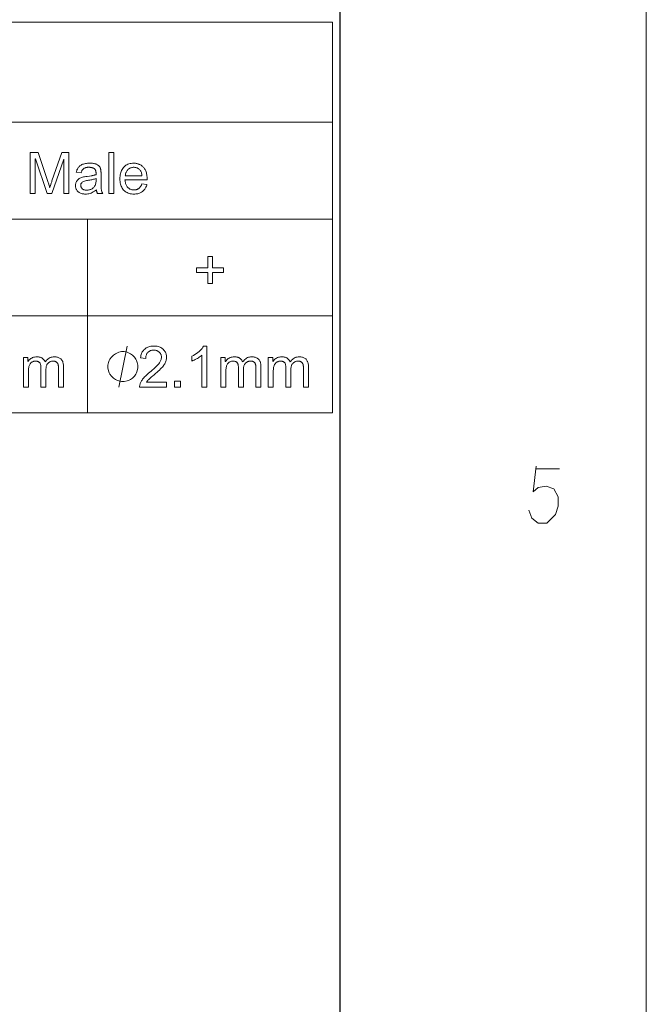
# Model space of a CAD drawing. Extents: x 0 to 841, y 0 to 594.
# Tile 57 of 88: x 805 to 836, y 309 to 357. Entities that reach past the tile are written whole.
import ezdxf

# ---------------------------------------------------------------- set-up
doc = ezdxf.new("R2010")
doc.units = 0

msp = doc.modelspace()

# ---------------------------------------------------------------- linework, layer by layer
at = {"lineweight": 13}
msp.add_line((836, 589), (836, 5.105), dxfattribs=at)
at = {"color": 7, "lineweight": 25}
msp.add_line((821, 20), (821, 574), dxfattribs=at)
at = {"color": 7, "lineweight": 13}
for p, q in [((772.597, 357.28), (820.619, 357.28)), ((772.597, 352.379), (820.619, 352.379)), ((772.597, 347.635), (820.619, 347.635)), ((772.597, 342.892), (820.619, 342.892)), ((772.597, 338.148), (820.619, 338.148))]:
    msp.add_line(p, q, dxfattribs=at)
at = {"color": 7, "lineweight": 13, "ltscale": 0.478308}
msp.add_line((820.619, 357.28), (820.619, 338.148), dxfattribs=at)
at = {"color": 7, "lineweight": 13, "ltscale": 0.237176}
msp.add_line((808.613, 347.635), (808.613, 338.148), dxfattribs=at)
at = {"color": 7, "lineweight": 13}
for points in [[(807.7, 348.892), (807.449, 348.892), (807.449, 350.566), (807.443, 350.566), (806.868, 348.892), (806.63, 348.892), (806.057, 350.594), (806.049, 350.594), (806.049, 348.892), (805.798, 348.892), (805.798, 350.892), (806.194, 350.892), (806.667, 349.476), (806.682, 349.431), (806.696, 349.389), (806.709, 349.35), (806.72, 349.316), (806.73, 349.284), (806.738, 349.256), (806.745, 349.232), (806.751, 349.211), (806.755, 349.194), (806.759, 349.18), (806.764, 349.18), (806.772, 349.204), (806.78, 349.23), (806.789, 349.258), (806.799, 349.287), (806.809, 349.318), (806.82, 349.351), (806.832, 349.386), (806.844, 349.423), (806.857, 349.461), (806.87, 349.501), (807.348, 350.892), (807.7, 350.892)], [(809.899, 348.892), (809.654, 348.892), (809.654, 350.892), (809.899, 350.892)], [(809.355, 348.892), (809.097, 348.892), (809.09, 348.906), (809.084, 348.921), (809.077, 348.937), (809.072, 348.954), (809.067, 348.971), (809.062, 348.989), (809.057, 349.009), (809.053, 349.029), (809.05, 349.049), (809.046, 349.071), (808.997, 349.031), (808.946, 348.994), (808.895, 348.963), (808.843, 348.935), (808.79, 348.911), (808.736, 348.892), (808.681, 348.877), (808.626, 348.867), (808.57, 348.86), (808.513, 348.858), (808.468, 348.859), (808.425, 348.863), (808.384, 348.869), (808.345, 348.877), (808.308, 348.887), (808.273, 348.9), (808.24, 348.914), (808.208, 348.932), (808.179, 348.951), (808.151, 348.973), (808.126, 348.997), (808.104, 349.022), (808.084, 349.048), (808.067, 349.076), (808.052, 349.106), (808.04, 349.137), (808.031, 349.169), (808.024, 349.203), (808.021, 349.239), (808.019, 349.276), (808.02, 349.311), (808.024, 349.345), (808.031, 349.378), (808.04, 349.41), (808.051, 349.44), (808.065, 349.469), (808.082, 349.497), (808.101, 349.523), (808.122, 349.548), (808.147, 349.572), (808.174, 349.595), (808.205, 349.616), (808.24, 349.635), (808.279, 349.653), (808.321, 349.669), (808.367, 349.684), (808.417, 349.697), (808.471, 349.709), (808.528, 349.719), (808.589, 349.727), (808.819, 349.761), (808.844, 349.766), (808.868, 349.77), (808.891, 349.775), (808.914, 349.779), (808.936, 349.784), (808.956, 349.789), (808.976, 349.795), (808.995, 349.8), (809.013, 349.806), (809.03, 349.812), (809.03, 349.833), (809.03, 349.853), (809.029, 349.872), (809.029, 349.89), (809.028, 349.906), (809.028, 349.921), (809.027, 349.935), (809.026, 349.947), (809.025, 349.958), (809.023, 349.968), (809.022, 349.977), (809.019, 349.987), (809.017, 349.996), (809.014, 350.005), (809.01, 350.015), (809.005, 350.024), (809.001, 350.034), (808.995, 350.043), (808.989, 350.053), (808.983, 350.063), (808.976, 350.073), (808.968, 350.082), (808.959, 350.091), (808.95, 350.099), (808.94, 350.107), (808.928, 350.115), (808.917, 350.122), (808.904, 350.129), (808.89, 350.136), (808.876, 350.142), (808.861, 350.148), (808.844, 350.153), (808.827, 350.157), (808.809, 350.161), (808.79, 350.165), (808.769, 350.167), (808.748, 350.169), (808.726, 350.171), (808.702, 350.172), (808.678, 350.172), (808.647, 350.171), (808.617, 350.17), (808.589, 350.167), (808.562, 350.163), (808.536, 350.157), (808.512, 350.151), (808.489, 350.143), (808.467, 350.134), (808.447, 350.125), (808.428, 350.113), (808.41, 350.101), (808.393, 350.086), (808.378, 350.069), (808.363, 350.05), (808.35, 350.029), (808.338, 350.007), (808.327, 349.982), (808.318, 349.955), (808.309, 349.926), (808.302, 349.895), (808.061, 349.926), (808.071, 349.97), (808.082, 350.011), (808.096, 350.05), (808.113, 350.087), (808.132, 350.121), (808.154, 350.154), (808.178, 350.184), (808.204, 350.212), (808.233, 350.237), (808.265, 350.261), (808.299, 350.282), (808.335, 350.301), (808.374, 350.318), (808.415, 350.332), (808.459, 350.345), (808.505, 350.355), (808.554, 350.363), (808.605, 350.368), (808.659, 350.371), (808.715, 350.373), (808.766, 350.372), (808.814, 350.37), (808.859, 350.366), (808.901, 350.36), (808.941, 350.353), (808.978, 350.345), (809.012, 350.335), (809.043, 350.323), (809.072, 350.31), (809.098, 350.296), (809.121, 350.28), (809.143, 350.263), (809.162, 350.246), (809.18, 350.229), (809.196, 350.21), (809.21, 350.191), (809.222, 350.172), (809.233, 350.152), (809.241, 350.131), (809.248, 350.109), (809.253, 350.087), (809.258, 350.063), (809.262, 350.038), (809.266, 350.012), (809.269, 349.984), (809.271, 349.956), (809.273, 349.926), (809.275, 349.895), (809.275, 349.862), (809.276, 349.828), (809.276, 349.498), (809.276, 349.44), (809.276, 349.385), (809.277, 349.335), (809.278, 349.289), (809.279, 349.246), (809.28, 349.208), (809.281, 349.173), (809.283, 349.143), (809.285, 349.116), (809.287, 349.094), (809.29, 349.073), (809.294, 349.053), (809.298, 349.032), (809.304, 349.012), (809.31, 348.992), (809.317, 348.972), (809.325, 348.952), (809.334, 348.932), (809.344, 348.912)], [(811.532, 349.554), (810.448, 349.554), (810.452, 349.507), (810.458, 349.463), (810.466, 349.42), (810.477, 349.38), (810.489, 349.342), (810.504, 349.307), (810.521, 349.273), (810.54, 349.242), (810.561, 349.214), (810.585, 349.187), (810.61, 349.163), (810.636, 349.141), (810.663, 349.122), (810.692, 349.106), (810.722, 349.092), (810.753, 349.08), (810.785, 349.072), (810.819, 349.065), (810.854, 349.061), (810.89, 349.06), (810.917, 349.061), (810.944, 349.063), (810.97, 349.067), (810.995, 349.072), (811.019, 349.079), (811.042, 349.087), (811.064, 349.097), (811.086, 349.108), (811.106, 349.12), (811.126, 349.135), (811.144, 349.15), (811.162, 349.167), (811.179, 349.186), (811.195, 349.206), (811.21, 349.228), (811.224, 349.251), (811.237, 349.276), (811.25, 349.302), (811.261, 349.33), (811.272, 349.359), (811.524, 349.328), (811.511, 349.283), (811.495, 349.241), (811.478, 349.201), (811.458, 349.163), (811.437, 349.127), (811.413, 349.094), (811.388, 349.062), (811.36, 349.032), (811.331, 349.005), (811.299, 348.98), (811.265, 348.957), (811.23, 348.936), (811.193, 348.918), (811.155, 348.902), (811.115, 348.889), (811.073, 348.878), (811.03, 348.869), (810.984, 348.863), (810.938, 348.859), (810.89, 348.858), (810.826, 348.86), (810.765, 348.866), (810.707, 348.876), (810.652, 348.89), (810.599, 348.908), (810.55, 348.93), (810.503, 348.956), (810.459, 348.986), (810.418, 349.02), (810.38, 349.058), (810.345, 349.1), (810.314, 349.144), (810.286, 349.191), (810.263, 349.241), (810.242, 349.295), (810.226, 349.351), (810.213, 349.41), (810.204, 349.472), (810.198, 349.537), (810.197, 349.604), (810.198, 349.672), (810.204, 349.736), (810.213, 349.798), (810.225, 349.858), (810.241, 349.915), (810.261, 349.969), (810.284, 350.02), (810.31, 350.069), (810.341, 350.116), (810.375, 350.16), (810.412, 350.2), (810.452, 350.236), (810.494, 350.268), (810.54, 350.296), (810.589, 350.319), (810.641, 350.339), (810.695, 350.353), (810.752, 350.364), (810.813, 350.37), (810.876, 350.373), (810.907, 350.372), (810.939, 350.37), (810.97, 350.366), (811.001, 350.361), (811.031, 350.355), (811.062, 350.348), (811.092, 350.339), (811.122, 350.328), (811.151, 350.316), (811.181, 350.303), (811.21, 350.288), (811.238, 350.271), (811.265, 350.252), (811.291, 350.232), (811.316, 350.209), (811.341, 350.184), (811.364, 350.158), (811.387, 350.129), (811.409, 350.099), (811.43, 350.066), (811.449, 350.031), (811.467, 349.992), (811.482, 349.95), (811.495, 349.904), (811.507, 349.855), (811.516, 349.802), (811.523, 349.745), (811.528, 349.685), (811.531, 349.621)], [(811.28, 349.756), (811.276, 349.799), (811.269, 349.839), (811.261, 349.877), (811.251, 349.913), (811.238, 349.946), (811.223, 349.977), (811.206, 350.005), (811.187, 350.031), (811.166, 350.054), (811.143, 350.074), (811.118, 350.093), (811.093, 350.11), (811.067, 350.124), (811.041, 350.137), (811.015, 350.148), (810.988, 350.156), (810.961, 350.163), (810.933, 350.168), (810.905, 350.171), (810.876, 350.172), (810.842, 350.171), (810.809, 350.167), (810.777, 350.162), (810.747, 350.153), (810.718, 350.143), (810.69, 350.13), (810.663, 350.115), (810.638, 350.098), (810.614, 350.078), (810.591, 350.056), (810.569, 350.032), (810.55, 350.007), (810.532, 349.98), (810.516, 349.952), (810.502, 349.923), (810.49, 349.892), (810.48, 349.86), (810.472, 349.827), (810.466, 349.792), (810.461, 349.756)], [(809.03, 349.529), (809.03, 349.618), (808.991, 349.606), (808.95, 349.594), (808.907, 349.582), (808.862, 349.571), (808.816, 349.561), (808.768, 349.551), (808.719, 349.541), (808.667, 349.533), (808.614, 349.524), (808.559, 349.517), (808.507, 349.507), (808.459, 349.495), (808.417, 349.48), (808.381, 349.461), (808.351, 349.439), (808.326, 349.414), (808.306, 349.385), (808.292, 349.354), (808.284, 349.319), (808.281, 349.281), (808.282, 349.262), (808.284, 349.243), (808.288, 349.225), (808.293, 349.207), (808.3, 349.19), (808.308, 349.174), (808.318, 349.159), (808.329, 349.144), (808.342, 349.13), (808.356, 349.117), (808.372, 349.104), (808.389, 349.093), (808.407, 349.084), (808.427, 349.075), (808.448, 349.068), (808.47, 349.062), (808.493, 349.058), (808.518, 349.055), (808.544, 349.053), (808.572, 349.052), (808.608, 349.053), (808.643, 349.056), (808.677, 349.062), (808.71, 349.069), (808.742, 349.079), (808.774, 349.091), (808.805, 349.105), (808.834, 349.121), (808.863, 349.14), (808.892, 349.16), (808.918, 349.184), (808.941, 349.21), (808.962, 349.239), (808.98, 349.272), (808.995, 349.307), (809.008, 349.345), (809.018, 349.387), (809.025, 349.431), (809.029, 349.479)], [(815.278, 345.021), (814.731, 345.021), (814.731, 344.474), (814.501, 344.474), (814.501, 345.021), (813.954, 345.021), (813.954, 345.25), (814.501, 345.25), (814.501, 345.797), (814.731, 345.797), (814.731, 345.25), (815.278, 345.25)], [(811.08, 340.405), (811.08, 340.472), (811.047, 340.605), (811.013, 340.705), (810.98, 340.772), (810.913, 340.872), (810.813, 340.972), (810.713, 341.039), (810.647, 341.072), (810.547, 341.105), (810.413, 341.139), (810.347, 341.139), (810.28, 341.139), (810.147, 341.105), (810.047, 341.072), (809.98, 341.039), (809.88, 340.972), (809.78, 340.872), (809.713, 340.772), (809.68, 340.705), (809.647, 340.605), (809.613, 340.472), (809.613, 340.405), (809.613, 340.339), (809.647, 340.205), (809.68, 340.105), (809.713, 340.039), (809.78, 339.939), (809.88, 339.839), (809.98, 339.772), (810.047, 339.739), (810.147, 339.705), (810.28, 339.672), (810.347, 339.672), (810.413, 339.672), (810.547, 339.705), (810.647, 339.739), (810.713, 339.772), (810.813, 339.839), (810.913, 339.939), (810.98, 340.039), (811.013, 340.105), (811.047, 340.205), (811.08, 340.339)], [(812.491, 339.405), (811.166, 339.405), (811.167, 339.439), (811.171, 339.473), (811.177, 339.507), (811.185, 339.541), (811.195, 339.576), (811.208, 339.61), (811.224, 339.644), (811.241, 339.679), (811.261, 339.713), (811.284, 339.748), (811.31, 339.783), (811.339, 339.821), (811.373, 339.86), (811.411, 339.9), (811.453, 339.943), (811.499, 339.987), (811.55, 340.033), (811.604, 340.081), (811.663, 340.13), (811.725, 340.182), (811.764, 340.213), (811.803, 340.245), (811.84, 340.278), (811.877, 340.311), (811.912, 340.344), (811.947, 340.377), (811.981, 340.411), (812.015, 340.445), (812.047, 340.479), (812.079, 340.514), (812.108, 340.549), (812.135, 340.583), (812.158, 340.618), (812.178, 340.653), (812.195, 340.688), (812.209, 340.723), (812.22, 340.758), (812.228, 340.793), (812.233, 340.829), (812.234, 340.864), (812.233, 340.893), (812.23, 340.922), (812.224, 340.95), (812.217, 340.976), (812.207, 341.002), (812.196, 341.026), (812.182, 341.05), (812.166, 341.072), (812.147, 341.094), (812.127, 341.114), (812.105, 341.133), (812.082, 341.15), (812.058, 341.164), (812.032, 341.177), (812.006, 341.188), (811.978, 341.197), (811.949, 341.204), (811.919, 341.209), (811.888, 341.212), (811.856, 341.213), (811.824, 341.212), (811.792, 341.209), (811.762, 341.204), (811.733, 341.197), (811.704, 341.188), (811.677, 341.176), (811.651, 341.163), (811.626, 341.148), (811.602, 341.131), (811.579, 341.111), (811.558, 341.09), (811.539, 341.067), (811.522, 341.041), (811.507, 341.014), (811.495, 340.985), (811.485, 340.953), (811.477, 340.92), (811.471, 340.885), (811.467, 340.847), (811.466, 340.808), (811.214, 340.836), (811.22, 340.891), (811.229, 340.944), (811.241, 340.993), (811.257, 341.04), (811.275, 341.084), (811.297, 341.126), (811.321, 341.165), (811.349, 341.201), (811.38, 341.235), (811.414, 341.266), (811.45, 341.294), (811.488, 341.32), (811.528, 341.342), (811.57, 341.361), (811.614, 341.378), (811.66, 341.391), (811.707, 341.401), (811.757, 341.409), (811.808, 341.413), (811.862, 341.415), (811.919, 341.413), (811.974, 341.408), (812.027, 341.4), (812.077, 341.389), (812.124, 341.374), (812.168, 341.356), (812.21, 341.335), (812.25, 341.311), (812.287, 341.283), (812.321, 341.252), (812.352, 341.219), (812.38, 341.184), (812.405, 341.148), (812.426, 341.111), (812.444, 341.072), (812.459, 341.032), (812.47, 340.991), (812.479, 340.948), (812.483, 340.904), (812.485, 340.858), (812.484, 340.82), (812.48, 340.781), (812.473, 340.742), (812.463, 340.704), (812.451, 340.665), (812.435, 340.626), (812.417, 340.587), (812.396, 340.547), (812.373, 340.508), (812.347, 340.469), (812.316, 340.428), (812.28, 340.385), (812.239, 340.339), (812.192, 340.29), (812.139, 340.238), (812.082, 340.184), (812.018, 340.128), (811.949, 340.068), (811.875, 340.006), (811.795, 339.941), (811.753, 339.907), (811.714, 339.874), (811.678, 339.842), (811.645, 339.81), (811.614, 339.78), (811.587, 339.751), (811.563, 339.722), (811.541, 339.695), (811.523, 339.668), (811.507, 339.643), (812.491, 339.643)], [(814.458, 339.405), (814.212, 339.405), (814.212, 340.97), (814.174, 340.936), (814.134, 340.902), (814.091, 340.87), (814.045, 340.839), (813.997, 340.809), (813.947, 340.78), (813.894, 340.752), (813.838, 340.725), (813.78, 340.699), (813.72, 340.674), (813.72, 340.911), (813.802, 340.953), (813.879, 340.997), (813.95, 341.042), (814.016, 341.09), (814.077, 341.139), (814.132, 341.19), (814.181, 341.243), (814.226, 341.299), (814.265, 341.356), (814.298, 341.415), (814.458, 341.415)], [(807.435, 339.405), (807.189, 339.405), (807.189, 340.319), (807.189, 340.339), (807.188, 340.359), (807.188, 340.377), (807.187, 340.395), (807.186, 340.413), (807.184, 340.43), (807.182, 340.446), (807.18, 340.462), (807.178, 340.477), (807.175, 340.492), (807.172, 340.506), (807.168, 340.52), (807.163, 340.533), (807.158, 340.547), (807.151, 340.559), (807.143, 340.572), (807.135, 340.584), (807.126, 340.596), (807.116, 340.608), (807.105, 340.619), (807.093, 340.629), (807.08, 340.639), (807.065, 340.647), (807.05, 340.654), (807.033, 340.66), (807.014, 340.665), (806.995, 340.669), (806.974, 340.672), (806.952, 340.674), (806.928, 340.674), (806.9, 340.673), (806.872, 340.67), (806.845, 340.665), (806.819, 340.658), (806.794, 340.649), (806.769, 340.638), (806.745, 340.625), (806.722, 340.609), (806.7, 340.592), (806.679, 340.573), (806.659, 340.552), (806.641, 340.528), (806.625, 340.501), (806.612, 340.472), (806.6, 340.441), (806.591, 340.407), (806.583, 340.37), (806.578, 340.331), (806.575, 340.29), (806.574, 340.246), (806.574, 339.405), (806.328, 339.405), (806.328, 340.347), (806.328, 340.383), (806.326, 340.417), (806.322, 340.449), (806.318, 340.478), (806.312, 340.505), (806.304, 340.53), (806.296, 340.552), (806.286, 340.572), (806.275, 340.589), (806.262, 340.604), (806.248, 340.618), (806.233, 340.63), (806.217, 340.64), (806.2, 340.649), (806.182, 340.657), (806.163, 340.663), (806.142, 340.668), (806.121, 340.671), (806.098, 340.673), (806.074, 340.674), (806.043, 340.673), (806.013, 340.67), (805.985, 340.664), (805.957, 340.657), (805.93, 340.647), (805.905, 340.635), (805.881, 340.621), (805.857, 340.604), (805.835, 340.586), (805.815, 340.565), (805.795, 340.541), (805.778, 340.514), (805.763, 340.482), (805.749, 340.447), (805.738, 340.408), (805.729, 340.366), (805.722, 340.319), (805.717, 340.269), (805.714, 340.215), (805.713, 340.157), (805.713, 339.405), (805.467, 339.405), (805.467, 340.853), (805.688, 340.853), (805.688, 340.651), (805.694, 340.651), (805.725, 340.695), (805.758, 340.735), (805.795, 340.771), (805.834, 340.801), (805.876, 340.827), (805.92, 340.848), (805.968, 340.864), (806.018, 340.876), (806.071, 340.883), (806.126, 340.886), (806.158, 340.885), (806.188, 340.883), (806.217, 340.88), (806.245, 340.875), (806.272, 340.87), (806.297, 340.863), (806.322, 340.854), (806.345, 340.845), (806.368, 340.834), (806.389, 340.822), (806.409, 340.809), (806.428, 340.794), (806.446, 340.778), (806.462, 340.761), (806.478, 340.743), (806.492, 340.723), (806.505, 340.702), (806.517, 340.68), (806.528, 340.657), (806.538, 340.632), (806.572, 340.68), (806.608, 340.723), (806.646, 340.761), (806.687, 340.794), (806.73, 340.822), (806.776, 340.845), (806.824, 340.863), (806.875, 340.875), (806.929, 340.883), (806.984, 340.886), (807.028, 340.884), (807.07, 340.881), (807.109, 340.875), (807.146, 340.866), (807.181, 340.855), (807.214, 340.842), (807.244, 340.826), (807.272, 340.808), (807.298, 340.787), (807.322, 340.764), (807.343, 340.739), (807.363, 340.711), (807.379, 340.68), (807.394, 340.648), (807.406, 340.612), (807.417, 340.575), (807.424, 340.535), (807.43, 340.492), (807.433, 340.447), (807.435, 340.4)], [(817.113, 339.405), (816.867, 339.405), (816.867, 340.319), (816.867, 340.339), (816.867, 340.359), (816.866, 340.377), (816.865, 340.395), (816.864, 340.413), (816.862, 340.43), (816.86, 340.446), (816.858, 340.462), (816.856, 340.477), (816.853, 340.492), (816.85, 340.506), (816.846, 340.52), (816.841, 340.533), (816.836, 340.547), (816.829, 340.559), (816.822, 340.572), (816.813, 340.584), (816.804, 340.596), (816.794, 340.608), (816.783, 340.619), (816.771, 340.629), (816.758, 340.639), (816.744, 340.647), (816.728, 340.654), (816.711, 340.66), (816.692, 340.665), (816.673, 340.669), (816.652, 340.672), (816.63, 340.674), (816.607, 340.674), (816.578, 340.673), (816.55, 340.67), (816.523, 340.665), (816.497, 340.658), (816.472, 340.649), (816.447, 340.638), (816.423, 340.625), (816.401, 340.609), (816.378, 340.592), (816.357, 340.573), (816.337, 340.552), (816.319, 340.528), (816.303, 340.501), (816.29, 340.472), (816.278, 340.441), (816.269, 340.407), (816.261, 340.37), (816.256, 340.331), (816.253, 340.29), (816.252, 340.246), (816.252, 339.405), (816.006, 339.405), (816.006, 340.347), (816.006, 340.383), (816.004, 340.417), (816, 340.449), (815.996, 340.478), (815.99, 340.505), (815.982, 340.53), (815.974, 340.552), (815.964, 340.572), (815.953, 340.589), (815.94, 340.604), (815.926, 340.618), (815.911, 340.63), (815.895, 340.64), (815.878, 340.649), (815.86, 340.657), (815.841, 340.663), (815.82, 340.668), (815.799, 340.671), (815.776, 340.673), (815.753, 340.674), (815.721, 340.673), (815.691, 340.67), (815.663, 340.664), (815.635, 340.657), (815.608, 340.647), (815.583, 340.635), (815.559, 340.621), (815.536, 340.604), (815.514, 340.586), (815.493, 340.565), (815.473, 340.541), (815.456, 340.514), (815.441, 340.482), (815.428, 340.447), (815.416, 340.408), (815.407, 340.366), (815.4, 340.319), (815.395, 340.269), (815.392, 340.215), (815.391, 340.157), (815.391, 339.405), (815.145, 339.405), (815.145, 340.853), (815.366, 340.853), (815.366, 340.651), (815.372, 340.651), (815.403, 340.695), (815.436, 340.735), (815.473, 340.771), (815.512, 340.801), (815.554, 340.827), (815.598, 340.848), (815.646, 340.864), (815.696, 340.876), (815.749, 340.883), (815.804, 340.886), (815.836, 340.885), (815.866, 340.883), (815.895, 340.88), (815.923, 340.875), (815.95, 340.87), (815.976, 340.863), (816, 340.854), (816.023, 340.845), (816.046, 340.834), (816.067, 340.822), (816.087, 340.809), (816.106, 340.794), (816.124, 340.778), (816.14, 340.761), (816.156, 340.743), (816.17, 340.723), (816.183, 340.702), (816.196, 340.68), (816.207, 340.657), (816.216, 340.632), (816.25, 340.68), (816.286, 340.723), (816.324, 340.761), (816.365, 340.794), (816.408, 340.822), (816.454, 340.845), (816.503, 340.863), (816.553, 340.875), (816.607, 340.883), (816.662, 340.886), (816.706, 340.884), (816.748, 340.881), (816.787, 340.875), (816.825, 340.866), (816.859, 340.855), (816.892, 340.842), (816.922, 340.826), (816.951, 340.808), (816.977, 340.787), (817, 340.764), (817.022, 340.739), (817.041, 340.711), (817.058, 340.68), (817.072, 340.648), (817.085, 340.612), (817.095, 340.575), (817.103, 340.535), (817.108, 340.492), (817.112, 340.447), (817.113, 340.4)], [(819.44, 339.405), (819.195, 339.405), (819.195, 340.319), (819.194, 340.339), (819.194, 340.359), (819.193, 340.377), (819.192, 340.395), (819.191, 340.413), (819.19, 340.43), (819.188, 340.446), (819.186, 340.462), (819.183, 340.477), (819.181, 340.492), (819.178, 340.506), (819.174, 340.52), (819.169, 340.533), (819.163, 340.547), (819.156, 340.559), (819.149, 340.572), (819.141, 340.584), (819.132, 340.596), (819.122, 340.608), (819.111, 340.619), (819.099, 340.629), (819.085, 340.639), (819.071, 340.647), (819.055, 340.654), (819.038, 340.66), (819.02, 340.665), (819, 340.669), (818.979, 340.672), (818.957, 340.674), (818.934, 340.674), (818.905, 340.673), (818.878, 340.67), (818.851, 340.665), (818.825, 340.658), (818.799, 340.649), (818.775, 340.638), (818.751, 340.625), (818.728, 340.609), (818.706, 340.592), (818.684, 340.573), (818.664, 340.552), (818.646, 340.528), (818.631, 340.501), (818.617, 340.472), (818.606, 340.441), (818.596, 340.407), (818.589, 340.37), (818.583, 340.331), (818.58, 340.29), (818.579, 340.246), (818.579, 339.405), (818.334, 339.405), (818.334, 340.347), (818.333, 340.383), (818.331, 340.417), (818.328, 340.449), (818.323, 340.478), (818.317, 340.505), (818.31, 340.53), (818.301, 340.552), (818.291, 340.572), (818.28, 340.589), (818.268, 340.604), (818.254, 340.618), (818.239, 340.63), (818.223, 340.64), (818.206, 340.649), (818.188, 340.657), (818.168, 340.663), (818.148, 340.668), (818.126, 340.671), (818.104, 340.673), (818.08, 340.674), (818.049, 340.673), (818.019, 340.67), (817.99, 340.664), (817.962, 340.657), (817.936, 340.647), (817.91, 340.635), (817.886, 340.621), (817.863, 340.604), (817.841, 340.586), (817.82, 340.565), (817.801, 340.541), (817.783, 340.514), (817.768, 340.482), (817.755, 340.447), (817.744, 340.408), (817.735, 340.366), (817.728, 340.319), (817.722, 340.269), (817.719, 340.215), (817.718, 340.157), (817.718, 339.405), (817.473, 339.405), (817.473, 340.853), (817.694, 340.853), (817.694, 340.651), (817.699, 340.651), (817.73, 340.695), (817.764, 340.735), (817.8, 340.771), (817.839, 340.801), (817.881, 340.827), (817.926, 340.848), (817.973, 340.864), (818.023, 340.876), (818.076, 340.883), (818.132, 340.886), (818.163, 340.885), (818.193, 340.883), (818.222, 340.88), (818.25, 340.875), (818.277, 340.87), (818.303, 340.863), (818.328, 340.854), (818.351, 340.845), (818.373, 340.834), (818.394, 340.822), (818.414, 340.809), (818.433, 340.794), (818.451, 340.778), (818.468, 340.761), (818.483, 340.743), (818.498, 340.723), (818.511, 340.702), (818.523, 340.68), (818.534, 340.657), (818.544, 340.632), (818.577, 340.68), (818.613, 340.723), (818.652, 340.761), (818.692, 340.794), (818.736, 340.822), (818.782, 340.845), (818.83, 340.863), (818.881, 340.875), (818.934, 340.883), (818.99, 340.886), (819.034, 340.884), (819.075, 340.881), (819.115, 340.875), (819.152, 340.866), (819.187, 340.855), (819.219, 340.842), (819.25, 340.826), (819.278, 340.808), (819.304, 340.787), (819.328, 340.764), (819.349, 340.739), (819.368, 340.711), (819.385, 340.68), (819.4, 340.648), (819.412, 340.612), (819.422, 340.575), (819.43, 340.535), (819.436, 340.492), (819.439, 340.447), (819.44, 340.4)], [(813.162, 339.405), (812.882, 339.405), (812.882, 339.685), (813.162, 339.685)]]:
    msp.add_lwpolyline(points, close=True, dxfattribs=at)
for points in [[(810.147, 339.405), (810.547, 341.405)], [(830.247, 333.365), (830.388, 332.98), (830.703, 332.735), (831.122, 332.735), (831.542, 333.155), (831.682, 333.575), (831.682, 334.03), (831.472, 334.415), (831.088, 334.555), (830.703, 334.485), (830.458, 334.275), (830.597, 335.535)], [(830.597, 335.395), (831.753, 335.395)]]:
    msp.add_lwpolyline(points, dxfattribs=at)

doc.saveas('drawing.dxf')
